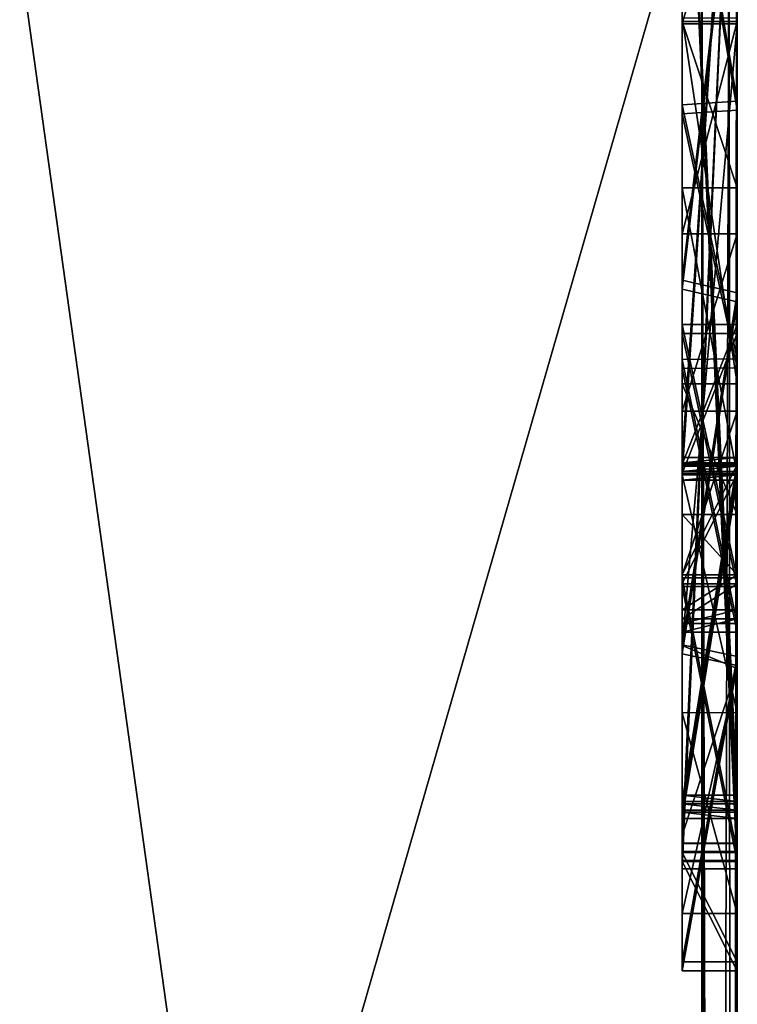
# Model space of a CAD drawing. Header units: millimetres. Extents: x -269 to 269, y -42 to 416.
# Tile 228 of 256: x 248.348 to 249, y -14.232 to -13.338. Entities that reach past the tile are written whole.
import ezdxf

# ---------------------------------------------------------------- set-up
doc = ezdxf.new("R2010")
doc.units = ezdxf.units.MM
doc.header["$LTSCALE"] = 65.185185
for name, color, linetype in [('1000', 7, 'CONTINUOUS'), ('1001', 7, 'CONTINUOUS'), ('1002', 7, 'CONTINUOUS'), ('1003', 7, 'CONTINUOUS'), ('1004', 7, 'CONTINUOUS'), ('1005', 7, 'CONTINUOUS'), ('1008', 7, 'CONTINUOUS'), ('1009', 7, 'CONTINUOUS'), ('1013', 7, 'CONTINUOUS'), ('1015', 7, 'CONTINUOUS'), ('1016', 7, 'CONTINUOUS'), ('1017', 7, 'CONTINUOUS'), ('1018', 7, 'CONTINUOUS'), ('1019', 7, 'CONTINUOUS'), ('1020', 7, 'CONTINUOUS'), ('1022', 7, 'CONTINUOUS'), ('1024', 7, 'CONTINUOUS'), ('1025', 7, 'CONTINUOUS'), ('1026', 7, 'CONTINUOUS'), ('1027', 7, 'CONTINUOUS'), ('1028', 7, 'CONTINUOUS'), ('1029', 7, 'CONTINUOUS'), ('923', 7, 'CONTINUOUS'), ('924', 7, 'CONTINUOUS'), ('930', 7, 'CONTINUOUS'), ('932', 7, 'CONTINUOUS'), ('945', 7, 'CONTINUOUS'), ('947', 7, 'CONTINUOUS'), ('962', 7, 'CONTINUOUS'), ('963', 7, 'CONTINUOUS'), ('964', 7, 'CONTINUOUS'), ('965', 7, 'CONTINUOUS'), ('966', 7, 'CONTINUOUS'), ('967', 7, 'CONTINUOUS'), ('968', 7, 'CONTINUOUS'), ('969', 7, 'CONTINUOUS'), ('970', 7, 'CONTINUOUS'), ('971', 7, 'CONTINUOUS'), ('972', 7, 'CONTINUOUS'), ('973', 7, 'CONTINUOUS'), ('974', 7, 'CONTINUOUS'), ('975', 7, 'CONTINUOUS'), ('976', 7, 'CONTINUOUS'), ('977', 7, 'CONTINUOUS'), ('978', 7, 'CONTINUOUS'), ('979', 7, 'CONTINUOUS'), ('981', 7, 'CONTINUOUS'), ('982', 7, 'CONTINUOUS'), ('983', 7, 'CONTINUOUS'), ('984', 7, 'CONTINUOUS'), ('985', 7, 'CONTINUOUS'), ('986', 7, 'CONTINUOUS'), ('987', 7, 'CONTINUOUS'), ('989', 7, 'CONTINUOUS'), ('990', 7, 'CONTINUOUS'), ('991', 7, 'CONTINUOUS'), ('992', 7, 'CONTINUOUS'), ('993', 7, 'CONTINUOUS'), ('994', 7, 'CONTINUOUS'), ('996', 7, 'CONTINUOUS'), ('997', 7, 'CONTINUOUS')]:
    doc.layers.add(name, color=color, linetype=linetype)

msp = doc.modelspace()

# ---------------------------------------------------------------- linework, layer by layer
at = {"layer": '1000', "color": 250, "linetype": 'Continuous', "true_color": 0x404040}
for points in [[(248.95, -13, -113.51682), (249, -13, -113.51682), (249, -14.10137, -113.80502), (248.95, -13, -113.51682)], [(248.95, -13, -113.51682), (249, -14.10137, -113.80502), (248.95, -14.10137, -113.80502), (248.95, -13, -113.51682)]]:
    msp.add_3dface(points, dxfattribs=at)
at = {"layer": '1001', "color": 250, "linetype": 'Continuous', "true_color": 0x404040}
for points in [[(248.95, -14.10906, -115.69804), (248.95, -13, -116.00191), (248.95, -14.1089, -115.65957), (248.95, -14.10906, -115.69804)], [(248.95, -14.1089, -115.65957), (248.95, -13, -116.00191), (248.95, -13.29393, -115.64486), (248.95, -14.1089, -115.65957)], [(248.95, -13, -115.22853), (248.95, -14.1089, -115.65957), (248.95, -13.29393, -115.64486), (248.95, -13, -115.22853)]]:
    msp.add_3dface(points, dxfattribs=at)
at = {"layer": '1002', "color": 250, "linetype": 'Continuous', "true_color": 0x404040}
for points in [[(248.95, -13, -114.28721), (248.95, -14.10137, -113.80502), (248.95, -14.10152, -113.84348), (248.95, -13, -114.28721)], [(248.95, -14.10137, -113.80502), (248.95, -13, -114.28721), (248.95, -13.30177, -113.87558), (248.95, -14.10137, -113.80502)], [(248.95, -13, -113.51682), (248.95, -14.10137, -113.80502), (248.95, -13.30177, -113.87558), (248.95, -13, -113.51682)]]:
    msp.add_3dface(points, dxfattribs=at)
at = {"layer": '1003', "color": 250, "linetype": 'Continuous', "true_color": 0x404040}
for points in [[(249, -13, -116.00191), (248.95, -13, -116.00191), (248.95, -14.10906, -115.69804), (249, -13, -116.00191)], [(249, -14.10906, -115.69804), (249, -13, -116.00191), (248.95, -14.10906, -115.69804), (249, -14.10906, -115.69804)]]:
    msp.add_3dface(points, dxfattribs=at)
at = {"layer": '1004', "color": 250, "linetype": 'Continuous', "true_color": 0x404040}
for points in [[(249, -14.1089, -115.65957), (249, -14.10906, -115.69804), (248.95, -14.10906, -115.69804), (249, -14.1089, -115.65957)], [(249, -14.1089, -115.65957), (248.95, -14.10906, -115.69804), (248.95, -14.1089, -115.65957), (249, -14.1089, -115.65957)]]:
    msp.add_3dface(points, dxfattribs=at)
at = {"layer": '1005', "color": 250, "linetype": 'Continuous', "true_color": 0x404040}
for points in [[(248.95, -13, -115.22853), (249, -13, -115.22853), (249, -14.1089, -115.65957), (248.95, -13, -115.22853)], [(248.95, -13, -115.22853), (249, -14.1089, -115.65957), (248.95, -14.1089, -115.65957), (248.95, -13, -115.22853)]]:
    msp.add_3dface(points, dxfattribs=at)
at = {"layer": '1008', "color": 250, "linetype": 'Continuous', "true_color": 0x404040}
for points in [[(249, -13, -114.28721), (248.95, -13, -114.28721), (248.95, -14.10152, -113.84348), (249, -13, -114.28721)], [(249, -14.10152, -113.84348), (249, -13, -114.28721), (248.95, -14.10152, -113.84348), (249, -14.10152, -113.84348)]]:
    msp.add_3dface(points, dxfattribs=at)
at = {"layer": '1009', "color": 250, "linetype": 'Continuous', "true_color": 0x404040}
for points in [[(249, -14.10137, -113.80502), (249, -14.10152, -113.84348), (248.95, -14.10152, -113.84348), (249, -14.10137, -113.80502)], [(248.95, -14.10137, -113.80502), (249, -14.10137, -113.80502), (248.95, -14.10152, -113.84348), (248.95, -14.10137, -113.80502)]]:
    msp.add_3dface(points, dxfattribs=at)
at = {"layer": '1013', "color": 250, "linetype": 'Continuous', "true_color": 0x404040}
for points in [[(248.95, -13, -118.01145), (248.95, -13.11424, -118.01099), (248.95, -13.90564, -118.15163), (248.95, -13, -118.01145)], [(248.95, -13.14538, -118.2801), (248.95, -13, -118.01145), (248.95, -13.5743, -118.2571), (248.95, -13.14538, -118.2801)], [(248.95, -13.5743, -118.2571), (248.95, -13, -118.01145), (248.95, -13.90564, -118.15163), (248.95, -13.5743, -118.2571)], [(248.95, -13.90564, -118.15163), (248.95, -13.11424, -118.01099), (248.95, -13.41488, -117.99979), (248.95, -13.90564, -118.15163)], [(248.95, -13.64638, -117.95297), (248.95, -13.90564, -118.15163), (248.95, -13.41488, -117.99979), (248.95, -13.64638, -117.95297)], [(248.95, -13.84452, -116.85417), (248.95, -14.09411, -117.18668), (248.95, -13.6144, -117.01376), (248.95, -13.84452, -116.85417)], [(248.95, -13.6144, -117.01376), (248.95, -14.09411, -117.18668), (248.95, -13.7417, -117.20722), (248.95, -13.6144, -117.01376)], [(248.95, -13.88598, -117.59259), (248.95, -13.90564, -118.15163), (248.95, -13.64638, -117.95297), (248.95, -13.88598, -117.59259)], [(248.95, -14.09411, -117.18668), (248.95, -14.19361, -117.57631), (248.95, -13.7417, -117.20722), (248.95, -14.09411, -117.18668)], [(248.95, -13.7417, -117.20722), (248.95, -14.19361, -117.57631), (248.95, -13.84192, -117.39625), (248.95, -13.7417, -117.20722)], [(248.95, -13.84192, -117.39625), (248.95, -14.19361, -117.57631), (248.95, -13.87383, -117.49203), (248.95, -13.84192, -117.39625)], [(248.95, -13.87383, -117.49203), (248.95, -14.19361, -117.57631), (248.95, -13.88598, -117.59259), (248.95, -13.87383, -117.49203)], [(248.95, -14.19361, -117.57631), (248.95, -13.90564, -118.15163), (248.95, -13.88598, -117.59259), (248.95, -14.19361, -117.57631)]]:
    msp.add_3dface(points, dxfattribs=at)
at = {"layer": '1015', "color": 250, "linetype": 'Continuous', "true_color": 0x404040}
for points in [[(249, -13.58575, -118.25554), (249, -13.14538, -118.2801), (248.95, -13.5743, -118.2571), (249, -13.58575, -118.25554)], [(249, -13.14538, -118.2801), (248.95, -13.14538, -118.2801), (248.95, -13.5743, -118.2571), (249, -13.14538, -118.2801)], [(249, -13.58575, -118.25554), (248.95, -13.5743, -118.2571), (248.95, -13.90564, -118.15163), (249, -13.58575, -118.25554)], [(249, -13.91601, -118.14483), (249, -13.58575, -118.25554), (248.95, -13.90564, -118.15163), (249, -13.91601, -118.14483)], [(249, -13.91601, -118.14483), (248.95, -13.90564, -118.15163), (248.95, -14.19361, -117.57631), (249, -13.91601, -118.14483)], [(249, -14.19361, -117.57631), (249, -13.91601, -118.14483), (248.95, -14.19361, -117.57631), (249, -14.19361, -117.57631)]]:
    msp.add_3dface(points, dxfattribs=at)
at = {"layer": '1016', "color": 250, "linetype": 'Continuous', "true_color": 0x404040}
for points in [[(249, -13.84452, -116.85417), (249, -14.09437, -117.18719), (248.95, -13.84452, -116.85417), (249, -13.84452, -116.85417)], [(249, -14.09437, -117.18719), (248.95, -14.09411, -117.18668), (248.95, -13.84452, -116.85417), (249, -14.09437, -117.18719)], [(249, -14.09437, -117.18719), (249, -14.19361, -117.57631), (248.95, -14.09411, -117.18668), (249, -14.09437, -117.18719)], [(249, -14.19361, -117.57631), (248.95, -14.19361, -117.57631), (248.95, -14.09411, -117.18668), (249, -14.19361, -117.57631)]]:
    msp.add_3dface(points, dxfattribs=at)
at = {"layer": '1017', "color": 250, "linetype": 'Continuous', "true_color": 0x404040}
for points in [[(249, -13.6144, -117.01376), (249, -13.84452, -116.85417), (248.95, -13.6144, -117.01376), (249, -13.6144, -117.01376)], [(249, -13.84452, -116.85417), (248.95, -13.84452, -116.85417), (248.95, -13.6144, -117.01376), (249, -13.84452, -116.85417)]]:
    msp.add_3dface(points, dxfattribs=at)
at = {"layer": '1018', "color": 250, "linetype": 'Continuous', "true_color": 0x404040}
for points in [[(249, -13.7417, -117.20722), (249, -13.6144, -117.01376), (248.95, -13.7417, -117.20722), (249, -13.7417, -117.20722)], [(249, -13.6144, -117.01376), (248.95, -13.6144, -117.01376), (248.95, -13.7417, -117.20722), (249, -13.6144, -117.01376)], [(249, -13.84192, -117.39625), (249, -13.7417, -117.20722), (248.95, -13.84192, -117.39625), (249, -13.84192, -117.39625)], [(249, -13.7417, -117.20722), (248.95, -13.7417, -117.20722), (248.95, -13.84192, -117.39625), (249, -13.7417, -117.20722)]]:
    msp.add_3dface(points, dxfattribs=at)
at = {"layer": '1019', "color": 250, "linetype": 'Continuous', "true_color": 0x404040}
for points in [[(249, -13.87383, -117.49203), (249, -13.84192, -117.39625), (248.95, -13.87383, -117.49203), (249, -13.87383, -117.49203)], [(249, -13.84192, -117.39625), (248.95, -13.84192, -117.39625), (248.95, -13.87383, -117.49203), (249, -13.84192, -117.39625)], [(249, -13.88598, -117.59259), (249, -13.87383, -117.49203), (248.95, -13.88598, -117.59259), (249, -13.88598, -117.59259)], [(249, -13.87383, -117.49203), (248.95, -13.87383, -117.49203), (248.95, -13.88598, -117.59259), (249, -13.87383, -117.49203)]]:
    msp.add_3dface(points, dxfattribs=at)
at = {"layer": '1020', "color": 250, "linetype": 'Continuous', "true_color": 0x404040}
for points in [[(249, -13.11424, -118.01099), (249, -13.41167, -118.00004), (248.95, -13.11424, -118.01099), (249, -13.11424, -118.01099)], [(248.95, -13.11424, -118.01099), (249, -13.41167, -118.00004), (248.95, -13.41488, -117.99979), (248.95, -13.11424, -118.01099)], [(249, -13.41167, -118.00004), (249, -13.64577, -117.95293), (248.95, -13.41488, -117.99979), (249, -13.41167, -118.00004)], [(249, -13.64577, -117.95293), (248.95, -13.64638, -117.95297), (248.95, -13.41488, -117.99979), (249, -13.64577, -117.95293)], [(249, -13.64577, -117.95293), (249, -13.88598, -117.59259), (248.95, -13.64638, -117.95297), (249, -13.64577, -117.95293)], [(249, -13.88598, -117.59259), (248.95, -13.88598, -117.59259), (248.95, -13.64638, -117.95297), (249, -13.88598, -117.59259)]]:
    msp.add_3dface(points, dxfattribs=at)
at = {"layer": '1022', "color": 250, "linetype": 'Continuous', "true_color": 0x404040}
for points in [[(248.95, -13, -120.01147), (248.95, -13.12236, -120.01097), (248.95, -13.91376, -120.15161), (248.95, -13, -120.01147)], [(248.95, -13.15351, -120.28008), (248.95, -13, -120.01147), (248.95, -13.58242, -120.25708), (248.95, -13.15351, -120.28008)], [(248.95, -13.58242, -120.25708), (248.95, -13, -120.01147), (248.95, -13.91376, -120.15161), (248.95, -13.58242, -120.25708)], [(248.95, -13.91376, -120.15161), (248.95, -13.12236, -120.01097), (248.95, -13.42301, -119.99978), (248.95, -13.91376, -120.15161)], [(248.95, -13.65451, -119.95296), (248.95, -13.91376, -120.15161), (248.95, -13.42301, -119.99978), (248.95, -13.65451, -119.95296)], [(248.95, -13.85265, -118.85415), (248.95, -14.10224, -119.18667), (248.95, -13.62252, -119.01374), (248.95, -13.85265, -118.85415)], [(248.95, -13.62252, -119.01374), (248.95, -14.10224, -119.18667), (248.95, -13.74983, -119.2072), (248.95, -13.62252, -119.01374)], [(248.95, -13.89411, -119.59257), (248.95, -13.91376, -120.15161), (248.95, -13.65451, -119.95296), (248.95, -13.89411, -119.59257)], [(248.95, -14.10224, -119.18667), (248.95, -14.20174, -119.5763), (248.95, -13.74983, -119.2072), (248.95, -14.10224, -119.18667)], [(248.95, -13.74983, -119.2072), (248.95, -14.20174, -119.5763), (248.95, -13.85004, -119.39623), (248.95, -13.74983, -119.2072)], [(248.95, -13.85004, -119.39623), (248.95, -14.20174, -119.5763), (248.95, -13.88195, -119.49201), (248.95, -13.85004, -119.39623)], [(248.95, -13.88195, -119.49201), (248.95, -14.20174, -119.5763), (248.95, -13.89411, -119.59257), (248.95, -13.88195, -119.49201)], [(248.95, -14.20174, -119.5763), (248.95, -13.91376, -120.15161), (248.95, -13.89411, -119.59257), (248.95, -14.20174, -119.5763)]]:
    msp.add_3dface(points, dxfattribs=at)
at = {"layer": '1024', "color": 250, "linetype": 'Continuous', "true_color": 0x404040}
for points in [[(249, -13.59388, -120.25552), (249, -13.15351, -120.28008), (248.95, -13.58242, -120.25708), (249, -13.59388, -120.25552)], [(249, -13.15351, -120.28008), (248.95, -13.15351, -120.28008), (248.95, -13.58242, -120.25708), (249, -13.15351, -120.28008)], [(249, -13.59388, -120.25552), (248.95, -13.58242, -120.25708), (248.95, -13.91376, -120.15161), (249, -13.59388, -120.25552)], [(249, -13.92414, -120.14482), (249, -13.59388, -120.25552), (248.95, -13.91376, -120.15161), (249, -13.92414, -120.14482)], [(249, -13.92414, -120.14482), (248.95, -13.91376, -120.15161), (248.95, -14.20174, -119.5763), (249, -13.92414, -120.14482)], [(249, -14.20174, -119.5763), (249, -13.92414, -120.14482), (248.95, -14.20174, -119.5763), (249, -14.20174, -119.5763)]]:
    msp.add_3dface(points, dxfattribs=at)
at = {"layer": '1025', "color": 250, "linetype": 'Continuous', "true_color": 0x404040}
for points in [[(249, -13.85265, -118.85415), (249, -14.1025, -119.18717), (248.95, -13.85265, -118.85415), (249, -13.85265, -118.85415)], [(249, -14.1025, -119.18717), (248.95, -14.10224, -119.18667), (248.95, -13.85265, -118.85415), (249, -14.1025, -119.18717)], [(249, -14.1025, -119.18717), (249, -14.20174, -119.5763), (248.95, -14.10224, -119.18667), (249, -14.1025, -119.18717)], [(249, -14.20174, -119.5763), (248.95, -14.20174, -119.5763), (248.95, -14.10224, -119.18667), (249, -14.20174, -119.5763)]]:
    msp.add_3dface(points, dxfattribs=at)
at = {"layer": '1026', "color": 250, "linetype": 'Continuous', "true_color": 0x404040}
for points in [[(249, -13.62252, -119.01374), (249, -13.85265, -118.85415), (248.95, -13.62252, -119.01374), (249, -13.62252, -119.01374)], [(249, -13.85265, -118.85415), (248.95, -13.85265, -118.85415), (248.95, -13.62252, -119.01374), (249, -13.85265, -118.85415)]]:
    msp.add_3dface(points, dxfattribs=at)
at = {"layer": '1027', "color": 250, "linetype": 'Continuous', "true_color": 0x404040}
for points in [[(249, -13.74983, -119.2072), (249, -13.62252, -119.01374), (248.95, -13.74983, -119.2072), (249, -13.74983, -119.2072)], [(249, -13.62252, -119.01374), (248.95, -13.62252, -119.01374), (248.95, -13.74983, -119.2072), (249, -13.62252, -119.01374)], [(249, -13.85004, -119.39623), (249, -13.74983, -119.2072), (248.95, -13.85004, -119.39623), (249, -13.85004, -119.39623)], [(249, -13.74983, -119.2072), (248.95, -13.74983, -119.2072), (248.95, -13.85004, -119.39623), (249, -13.74983, -119.2072)]]:
    msp.add_3dface(points, dxfattribs=at)
at = {"layer": '1028', "color": 250, "linetype": 'Continuous', "true_color": 0x404040}
for points in [[(249, -13.88195, -119.49201), (249, -13.85004, -119.39623), (248.95, -13.88195, -119.49201), (249, -13.88195, -119.49201)], [(249, -13.85004, -119.39623), (248.95, -13.85004, -119.39623), (248.95, -13.88195, -119.49201), (249, -13.85004, -119.39623)], [(249, -13.89411, -119.59257), (249, -13.88195, -119.49201), (248.95, -13.89411, -119.59257), (249, -13.89411, -119.59257)], [(249, -13.88195, -119.49201), (248.95, -13.88195, -119.49201), (248.95, -13.89411, -119.59257), (249, -13.88195, -119.49201)]]:
    msp.add_3dface(points, dxfattribs=at)
at = {"layer": '1029', "color": 250, "linetype": 'Continuous', "true_color": 0x404040}
for points in [[(249, -13.12236, -120.01097), (249, -13.41979, -120.00002), (248.95, -13.12236, -120.01097), (249, -13.12236, -120.01097)], [(248.95, -13.12236, -120.01097), (249, -13.41979, -120.00002), (248.95, -13.42301, -119.99978), (248.95, -13.12236, -120.01097)], [(249, -13.41979, -120.00002), (249, -13.65389, -119.95292), (248.95, -13.42301, -119.99978), (249, -13.41979, -120.00002)], [(249, -13.65389, -119.95292), (248.95, -13.65451, -119.95296), (248.95, -13.42301, -119.99978), (249, -13.65389, -119.95292)], [(249, -13.65389, -119.95292), (249, -13.89411, -119.59257), (248.95, -13.65451, -119.95296), (249, -13.65389, -119.95292)], [(249, -13.89411, -119.59257), (248.95, -13.89411, -119.59257), (248.95, -13.65451, -119.95296), (249, -13.89411, -119.59257)]]:
    msp.add_3dface(points, dxfattribs=at)
at = {"layer": '923', "color": 250, "linetype": 'Continuous', "true_color": 0x404040}
for points in [[(249, -13.0703, -352.32079), (249, -13.05608, -348.82082), (249, -18.25604, -348.7997), (249, -13.0703, -352.32079)], [(249, -18.27026, -352.29967), (249, -13.0703, -352.32079), (249, -18.25604, -348.7997), (249, -18.27026, -352.29967)]]:
    msp.add_3dface(points, dxfattribs=at)
at = {"layer": '924', "color": 250, "linetype": 'Continuous', "true_color": 0x404040}
for points in [[(249, -13, -120.2807), (249, -18.7215, -340.29774), (249, -18.5736, -339.9448), (249, -13, -120.2807)], [(249, -18.7215, -340.29774), (249, -13, -120.2807), (249, -13.15351, -120.28008), (249, -18.7215, -340.29774)], [(249, -13.01952, -339.8209), (249, -13, -120.2807), (249, -18.21948, -339.79977), (249, -13.01952, -339.8209)], [(249, -18.21948, -339.79977), (249, -13, -120.2807), (249, -18.5736, -339.9448), (249, -18.21948, -339.79977)], [(249, -13, -118.28069), (249, -13.14538, -118.2801), (249, -13.85265, -118.85415), (249, -13, -118.28069)], [(249, -13.12236, -120.01097), (249, -13, -118.28069), (249, -13.41979, -120.00002), (249, -13.12236, -120.01097)], [(249, -13.41979, -120.00002), (249, -13, -118.28069), (249, -13.65389, -119.95292), (249, -13.41979, -120.00002)], [(249, -13.65389, -119.95292), (249, -13, -118.28069), (249, -13.89411, -119.59257), (249, -13.65389, -119.95292)], [(249, -13.89411, -119.59257), (249, -13, -118.28069), (249, -13.88195, -119.49201), (249, -13.89411, -119.59257)], [(249, -13.88195, -119.49201), (249, -13, -118.28069), (249, -13.85004, -119.39623), (249, -13.88195, -119.49201)], [(249, -13.85004, -119.39623), (249, -13, -118.28069), (249, -13.74983, -119.2072), (249, -13.85004, -119.39623)], [(249, -13.74983, -119.2072), (249, -13, -118.28069), (249, -13.62252, -119.01374), (249, -13.74983, -119.2072)], [(249, -13.62252, -119.01374), (249, -13, -118.28069), (249, -13.85265, -118.85415), (249, -13.62252, -119.01374)], [(249, -13, -116.00191), (249, -14.10906, -115.69804), (249, -13.84452, -116.85417), (249, -13, -116.00191)], [(249, -13.11424, -118.01099), (249, -13, -116.00191), (249, -13.41167, -118.00004), (249, -13.11424, -118.01099)], [(249, -13.41167, -118.00004), (249, -13, -116.00191), (249, -13.64577, -117.95293), (249, -13.41167, -118.00004)], [(249, -13.64577, -117.95293), (249, -13, -116.00191), (249, -13.88598, -117.59259), (249, -13.64577, -117.95293)], [(249, -13.88598, -117.59259), (249, -13, -116.00191), (249, -13.87383, -117.49203), (249, -13.88598, -117.59259)], [(249, -13.87383, -117.49203), (249, -13, -116.00191), (249, -13.84192, -117.39625), (249, -13.87383, -117.49203)], [(249, -13.84192, -117.39625), (249, -13, -116.00191), (249, -13.6144, -117.01376), (249, -13.84192, -117.39625)], [(249, -13.6144, -117.01376), (249, -13, -116.00191), (249, -13.84452, -116.85417), (249, -13.6144, -117.01376)], [(249, -13, -115.22853), (249, -13, -114.28721), (249, -14.1089, -115.65957), (249, -13, -115.22853)], [(249, -13, -114.28721), (249, -14.10152, -113.84348), (249, -14.1089, -115.65957), (249, -13, -114.28721)], [(249, -13, -113.51682), (249, -13, -112.15151), (249, -14.10137, -113.80502), (249, -13, -113.51682)], [(249, -13, -112.15151), (249, -14.09343, -111.85191), (249, -14.10137, -113.80502), (249, -13, -112.15151)], [(249, -13, -111.38848), (249, -13, -110.43479), (249, -14.09328, -111.81345), (249, -13, -111.38848)], [(249, -13, -110.43479), (249, -14.0859, -109.99736), (249, -14.09328, -111.81345), (249, -13, -110.43479)], [(249, -13.34113, -107.58691), (249, -13, -109.67478), (249, -13.16631, -107.56508), (249, -13.34113, -107.58691)], [(249, -13, -109.67478), (249, -13.34113, -107.58691), (249, -14.08574, -109.9589), (249, -13, -109.67478)], [(249, -13, -107.17913), (249, -13, -103.31903), (249, -13.33918, -106.07128), (249, -13, -107.17913)], [(249, -13.02026, -107.19525), (249, -13, -107.17913), (249, -13.66823, -107.17771), (249, -13.02026, -107.19525)], [(249, -13.66823, -107.17771), (249, -13, -107.17913), (249, -13.78712, -106.99907), (249, -13.66823, -107.17771)], [(249, -13.78712, -106.99907), (249, -13, -107.17913), (249, -13.33918, -106.07128), (249, -13.78712, -106.99907)], [(249, -13.75575, -104.46981), (249, -13, -103.31903), (249, -13.75106, -103.31597), (249, -13.75575, -104.46981)], [(249, -13, -103.31903), (249, -13.75575, -104.46981), (249, -13.49019, -105.81705), (249, -13, -103.31903)], [(249, -13.33918, -106.07128), (249, -13, -103.31903), (249, -13.49019, -105.81705), (249, -13.33918, -106.07128)], [(249, -13, -103.04979), (249, -13, -101.39593), (249, -14.05766, -103.0455), (249, -13, -103.04979)], [(249, -13.74794, -102.54675), (249, -13, -101.39593), (249, -13.74325, -101.39291), (249, -13.74794, -102.54675)], [(249, -13, -101.39593), (249, -13.74794, -102.54675), (249, -14.05766, -103.0455), (249, -13, -101.39593)], [(249, -13, -101.1267), (249, -13, -99.47284), (249, -14.04985, -101.12243), (249, -13, -101.1267)], [(249, -13.74013, -100.62369), (249, -13, -99.47284), (249, -13.73544, -99.46985), (249, -13.74013, -100.62369)], [(249, -13, -99.47284), (249, -13.74013, -100.62369), (249, -14.04985, -101.12243), (249, -13, -99.47284)], [(249, -13, -99.20361), (249, -13, -19.81834), (249, -14.04203, -99.19937), (249, -13, -99.20361)], [(249, -13, -19.81834), (249, -17.41951, -19.80038), (249, -18.7215, -340.29774), (249, -13, -19.81834)], [(249, -13, -19.81834), (249, -18.7215, -340.29774), (249, -14.04203, -99.19937), (249, -13, -19.81834)], [(249, -13.33583, -107.31769), (249, -13.02026, -107.19525), (249, -13.66823, -107.17771), (249, -13.33583, -107.31769)], [(249, -13.14538, -118.2801), (249, -13.58575, -118.25554), (249, -13.85265, -118.85415), (249, -13.14538, -118.2801)], [(249, -13.59388, -120.25552), (249, -18.7215, -340.29774), (249, -13.15351, -120.28008), (249, -13.59388, -120.25552)], [(249, -13.84185, -106.72789), (249, -13.78712, -106.99907), (249, -13.33918, -106.07128), (249, -13.84185, -106.72789)], [(249, -13.69318, -106.34908), (249, -13.84185, -106.72789), (249, -13.33918, -106.07128), (249, -13.69318, -106.34908)], [(249, -13.53221, -106.19747), (249, -13.69318, -106.34908), (249, -13.33918, -106.07128), (249, -13.53221, -106.19747)], [(249, -13.34113, -107.58691), (249, -13.92692, -107.3168), (249, -14.08574, -109.9589), (249, -13.34113, -107.58691)], [(249, -13.49019, -105.81705), (249, -13.75575, -104.46981), (249, -13.75076, -105.97978), (249, -13.49019, -105.81705)], [(249, -13.58575, -118.25554), (249, -13.91601, -118.14483), (249, -14.1025, -119.18717), (249, -13.58575, -118.25554)], [(249, -13.85265, -118.85415), (249, -13.58575, -118.25554), (249, -14.1025, -119.18717), (249, -13.85265, -118.85415)], [(249, -13.92414, -120.14482), (249, -18.7215, -340.29774), (249, -13.59388, -120.25552), (249, -13.92414, -120.14482)], [(249, -13.7417, -117.20722), (249, -13.84192, -117.39625), (249, -13.6144, -117.01376), (249, -13.7417, -117.20722)], [(249, -13.74013, -100.62369), (249, -14.04782, -100.62244), (249, -14.04985, -101.12243), (249, -13.74013, -100.62369)], [(249, -13.74794, -102.54675), (249, -14.05563, -102.5455), (249, -14.05766, -103.0455), (249, -13.74794, -102.54675)], [(249, -13.75076, -105.97978), (249, -13.75575, -104.46981), (249, -13.967, -106.188), (249, -13.75076, -105.97978)], [(249, -13.75575, -104.46981), (249, -14.06344, -104.46856), (249, -14.14954, -106.72664), (249, -13.75575, -104.46981)], [(249, -13.967, -106.188), (249, -13.75575, -104.46981), (249, -14.14954, -106.72664), (249, -13.967, -106.188)], [(249, -13.84452, -116.85417), (249, -14.10906, -115.69804), (249, -14.09437, -117.18719), (249, -13.84452, -116.85417)], [(249, -13.91601, -118.14483), (249, -14.19361, -117.57631), (249, -14.20174, -119.5763), (249, -13.91601, -118.14483)], [(249, -14.1025, -119.18717), (249, -13.91601, -118.14483), (249, -14.20174, -119.5763), (249, -14.1025, -119.18717)], [(249, -14.20174, -119.5763), (249, -18.7215, -340.29774), (249, -13.92414, -120.14482), (249, -14.20174, -119.5763)], [(249, -13.92692, -107.3168), (249, -14.14954, -106.72664), (249, -14.08574, -109.9589), (249, -13.92692, -107.3168)], [(249, -14.04203, -99.19937), (249, -18.7215, -340.29774), (249, -14.04782, -100.62244), (249, -14.04203, -99.19937)], [(249, -14.04782, -100.62244), (249, -18.7215, -340.29774), (249, -14.04985, -101.12243), (249, -14.04782, -100.62244)], [(249, -14.04985, -101.12243), (249, -18.7215, -340.29774), (249, -14.14954, -106.72664), (249, -14.04985, -101.12243)], [(249, -14.05563, -102.5455), (249, -14.04985, -101.12243), (249, -14.14954, -106.72664), (249, -14.05563, -102.5455)], [(249, -14.05766, -103.0455), (249, -14.05563, -102.5455), (249, -14.14954, -106.72664), (249, -14.05766, -103.0455)], [(249, -14.06344, -104.46856), (249, -14.05766, -103.0455), (249, -14.14954, -106.72664), (249, -14.06344, -104.46856)], [(249, -14.14954, -106.72664), (249, -18.7215, -340.29774), (249, -14.08574, -109.9589), (249, -14.14954, -106.72664)], [(249, -14.08574, -109.9589), (249, -18.7215, -340.29774), (249, -14.0859, -109.99736), (249, -14.08574, -109.9589)], [(249, -14.0859, -109.99736), (249, -18.7215, -340.29774), (249, -14.09328, -111.81345), (249, -14.0859, -109.99736)], [(249, -14.09328, -111.81345), (249, -18.7215, -340.29774), (249, -14.09343, -111.85191), (249, -14.09328, -111.81345)], [(249, -14.09343, -111.85191), (249, -18.7215, -340.29774), (249, -14.19361, -117.57631), (249, -14.09343, -111.85191)], [(249, -14.10137, -113.80502), (249, -14.09343, -111.85191), (249, -14.19361, -117.57631), (249, -14.10137, -113.80502)], [(249, -14.09437, -117.18719), (249, -14.10906, -115.69804), (249, -14.19361, -117.57631), (249, -14.09437, -117.18719)], [(249, -14.10152, -113.84348), (249, -14.10137, -113.80502), (249, -14.19361, -117.57631), (249, -14.10152, -113.84348)], [(249, -14.1089, -115.65957), (249, -14.10152, -113.84348), (249, -14.19361, -117.57631), (249, -14.1089, -115.65957)], [(249, -14.10906, -115.69804), (249, -14.1089, -115.65957), (249, -14.19361, -117.57631), (249, -14.10906, -115.69804)], [(249, -14.19361, -117.57631), (249, -18.7215, -340.29774), (249, -14.20174, -119.5763), (249, -14.19361, -117.57631)]]:
    msp.add_3dface(points, dxfattribs=at)
at = {"layer": '930', "color": 250, "linetype": 'Continuous', "true_color": 0x404040}
for points in [[(249, -18.27026, -352.29967), (247.5, -18.27026, -352.29967), (247.5, -13.0703, -352.32079), (249, -18.27026, -352.29967)], [(249, -18.27026, -352.29967), (247.5, -13.0703, -352.32079), (249, -13.0703, -352.32079), (249, -18.27026, -352.29967)]]:
    msp.add_3dface(points, dxfattribs=at)
at = {"layer": '932', "color": 250, "linetype": 'Continuous', "true_color": 0x404040}
for points in [[(247.5, -13.05608, -348.82082), (247.5, -18.25604, -348.7997), (249, -13.05608, -348.82082), (247.5, -13.05608, -348.82082)], [(249, -13.05608, -348.82082), (247.5, -18.25604, -348.7997), (249, -18.25604, -348.7997), (249, -13.05608, -348.82082)]]:
    msp.add_3dface(points, dxfattribs=at)
at = {"layer": '945', "color": 250, "linetype": 'Continuous', "true_color": 0x404040}
for points in [[(247.5, -18.21948, -339.79977), (247.5, -13.01952, -339.8209), (249, -18.21948, -339.79977), (247.5, -18.21948, -339.79977)], [(247.5, -13.01952, -339.8209), (249, -13.01952, -339.8209), (249, -18.21948, -339.79977), (247.5, -13.01952, -339.8209)]]:
    msp.add_3dface(points, dxfattribs=at)
at = {"layer": '947', "color": 250, "linetype": 'Continuous', "true_color": 0x404040}
for points in [[(248.99481, -17.5733, -19.63873), (248.99963, -13, -19.77523), (248.99271, -13.1597, -19.62686), (248.99481, -17.5733, -19.63873)], [(248.99963, -13, -19.77523), (248.99481, -17.5733, -19.63873), (249, -17.41951, -19.80038), (248.99963, -13, -19.77523)], [(248.99991, -13, -19.79678), (248.99963, -13, -19.77523), (249, -17.41951, -19.80038), (248.99991, -13, -19.79678)], [(249, -13, -19.81834), (248.99991, -13, -19.79678), (249, -17.41951, -19.80038), (249, -13, -19.81834)], [(248.96779, -13.21792, -19.41745), (248.9793, -17.72608, -19.4781), (248.99271, -13.1597, -19.62686), (248.96779, -13.21792, -19.41745)], [(248.9793, -17.72608, -19.4781), (248.99481, -17.5733, -19.63873), (248.99271, -13.1597, -19.62686), (248.9793, -17.72608, -19.4781)], [(248.12018, -17.71178, -17.89524), (248.96779, -17.71789, -19.39917), (248.33846, -13.21267, -18.12333), (248.12018, -17.71178, -17.89524)], [(248.33846, -13.21267, -18.12333), (248.96779, -17.71789, -19.39917), (248.96779, -13.21792, -19.41745), (248.33846, -13.21267, -18.12333)], [(248.97389, -17.72001, -19.43878), (248.9793, -17.72608, -19.4781), (248.96779, -13.21792, -19.41745), (248.97389, -17.72001, -19.43878)], [(248.96779, -17.71789, -19.39917), (248.97389, -17.72001, -19.43878), (248.96779, -13.21792, -19.41745), (248.96779, -17.71789, -19.39917)]]:
    msp.add_3dface(points, dxfattribs=at)
at = {"layer": '962', "color": 250, "linetype": 'Continuous', "true_color": 0x404040}
for points in [[(248.95, -13, -99.20361), (249, -13, -99.20361), (249, -14.04203, -99.19937), (248.95, -13, -99.20361)], [(248.95, -13, -99.20361), (249, -14.04203, -99.19937), (248.95, -14.04203, -99.19937), (248.95, -13, -99.20361)]]:
    msp.add_3dface(points, dxfattribs=at)
at = {"layer": '963', "color": 250, "linetype": 'Continuous', "true_color": 0x404040}
for points in [[(248.95, -13, -99.47284), (248.95, -13, -99.20361), (248.95, -13.73544, -99.46985), (248.95, -13, -99.47284)], [(248.95, -13, -99.20361), (248.95, -14.04203, -99.19937), (248.95, -13.73544, -99.46985), (248.95, -13, -99.20361)], [(248.95, -13.73544, -99.46985), (248.95, -14.04203, -99.19937), (248.95, -14.04782, -100.62244), (248.95, -13.73544, -99.46985)], [(248.95, -13.74013, -100.62369), (248.95, -13.73544, -99.46985), (248.95, -14.04782, -100.62244), (248.95, -13.74013, -100.62369)]]:
    msp.add_3dface(points, dxfattribs=at)
at = {"layer": '964', "color": 250, "linetype": 'Continuous', "true_color": 0x404040}
for points in [[(249, -13, -99.47284), (248.95, -13, -99.47284), (248.95, -13.73544, -99.46985), (249, -13, -99.47284)], [(249, -13.73544, -99.46985), (249, -13, -99.47284), (248.95, -13.73544, -99.46985), (249, -13.73544, -99.46985)]]:
    msp.add_3dface(points, dxfattribs=at)
at = {"layer": '965', "color": 250, "linetype": 'Continuous', "true_color": 0x404040}
for points in [[(249, -13.74013, -100.62369), (249, -13.73544, -99.46985), (248.95, -13.74013, -100.62369), (249, -13.74013, -100.62369)], [(249, -13.73544, -99.46985), (248.95, -13.73544, -99.46985), (248.95, -13.74013, -100.62369), (249, -13.73544, -99.46985)]]:
    msp.add_3dface(points, dxfattribs=at)
at = {"layer": '966', "color": 250, "linetype": 'Continuous', "true_color": 0x404040}
for points in [[(249, -14.04782, -100.62244), (249, -13.74013, -100.62369), (248.95, -14.04782, -100.62244), (249, -14.04782, -100.62244)], [(249, -13.74013, -100.62369), (248.95, -13.74013, -100.62369), (248.95, -14.04782, -100.62244), (249, -13.74013, -100.62369)]]:
    msp.add_3dface(points, dxfattribs=at)
at = {"layer": '967', "color": 250, "linetype": 'Continuous', "true_color": 0x404040}
for points in [[(249, -14.04203, -99.19937), (249, -14.04782, -100.62244), (248.95, -14.04203, -99.19937), (249, -14.04203, -99.19937)], [(248.95, -14.04203, -99.19937), (249, -14.04782, -100.62244), (248.95, -14.04782, -100.62244), (248.95, -14.04203, -99.19937)]]:
    msp.add_3dface(points, dxfattribs=at)
at = {"layer": '968', "color": 250, "linetype": 'Continuous', "true_color": 0x404040}
for points in [[(248.95, -13, -101.1267), (249, -13, -101.1267), (249, -14.04985, -101.12243), (248.95, -13, -101.1267)], [(248.95, -13, -101.1267), (249, -14.04985, -101.12243), (248.95, -14.04985, -101.12243), (248.95, -13, -101.1267)]]:
    msp.add_3dface(points, dxfattribs=at)
at = {"layer": '969', "color": 250, "linetype": 'Continuous', "true_color": 0x404040}
for points in [[(248.95, -13, -101.39593), (248.95, -13, -101.1267), (248.95, -13.74325, -101.39291), (248.95, -13, -101.39593)], [(248.95, -13, -101.1267), (248.95, -14.04985, -101.12243), (248.95, -13.74325, -101.39291), (248.95, -13, -101.1267)], [(248.95, -13.74325, -101.39291), (248.95, -14.04985, -101.12243), (248.95, -14.05563, -102.5455), (248.95, -13.74325, -101.39291)], [(248.95, -13.74794, -102.54675), (248.95, -13.74325, -101.39291), (248.95, -14.05563, -102.5455), (248.95, -13.74794, -102.54675)]]:
    msp.add_3dface(points, dxfattribs=at)
at = {"layer": '970', "color": 250, "linetype": 'Continuous', "true_color": 0x404040}
for points in [[(249, -13, -101.39593), (248.95, -13, -101.39593), (248.95, -13.74325, -101.39291), (249, -13, -101.39593)], [(249, -13.74325, -101.39291), (249, -13, -101.39593), (248.95, -13.74325, -101.39291), (249, -13.74325, -101.39291)]]:
    msp.add_3dface(points, dxfattribs=at)
at = {"layer": '971', "color": 250, "linetype": 'Continuous', "true_color": 0x404040}
for points in [[(249, -13.74794, -102.54675), (249, -13.74325, -101.39291), (248.95, -13.74794, -102.54675), (249, -13.74794, -102.54675)], [(249, -13.74325, -101.39291), (248.95, -13.74325, -101.39291), (248.95, -13.74794, -102.54675), (249, -13.74325, -101.39291)]]:
    msp.add_3dface(points, dxfattribs=at)
at = {"layer": '972', "color": 250, "linetype": 'Continuous', "true_color": 0x404040}
for points in [[(249, -14.05563, -102.5455), (249, -13.74794, -102.54675), (248.95, -14.05563, -102.5455), (249, -14.05563, -102.5455)], [(249, -13.74794, -102.54675), (248.95, -13.74794, -102.54675), (248.95, -14.05563, -102.5455), (249, -13.74794, -102.54675)]]:
    msp.add_3dface(points, dxfattribs=at)
at = {"layer": '973', "color": 250, "linetype": 'Continuous', "true_color": 0x404040}
for points in [[(249, -14.04985, -101.12243), (249, -14.05563, -102.5455), (248.95, -14.04985, -101.12243), (249, -14.04985, -101.12243)], [(248.95, -14.04985, -101.12243), (249, -14.05563, -102.5455), (248.95, -14.05563, -102.5455), (248.95, -14.04985, -101.12243)]]:
    msp.add_3dface(points, dxfattribs=at)
at = {"layer": '974', "color": 250, "linetype": 'Continuous', "true_color": 0x404040}
for points in [[(248.95, -13, -103.04979), (249, -13, -103.04979), (249, -14.05766, -103.0455), (248.95, -13, -103.04979)], [(248.95, -13, -103.04979), (249, -14.05766, -103.0455), (248.95, -14.05766, -103.0455), (248.95, -13, -103.04979)]]:
    msp.add_3dface(points, dxfattribs=at)
at = {"layer": '975', "color": 250, "linetype": 'Continuous', "true_color": 0x404040}
for points in [[(248.95, -13, -103.31903), (248.95, -13, -103.04979), (248.95, -13.75106, -103.31597), (248.95, -13, -103.31903)], [(248.95, -13, -103.04979), (248.95, -14.05766, -103.0455), (248.95, -13.75106, -103.31597), (248.95, -13, -103.04979)], [(248.95, -13.75106, -103.31597), (248.95, -14.05766, -103.0455), (248.95, -14.06344, -104.46856), (248.95, -13.75106, -103.31597)], [(248.95, -13.75575, -104.46981), (248.95, -13.75106, -103.31597), (248.95, -14.06344, -104.46856), (248.95, -13.75575, -104.46981)]]:
    msp.add_3dface(points, dxfattribs=at)
at = {"layer": '976', "color": 250, "linetype": 'Continuous', "true_color": 0x404040}
for points in [[(249, -13, -103.31903), (248.95, -13, -103.31903), (248.95, -13.75106, -103.31597), (249, -13, -103.31903)], [(249, -13.75106, -103.31597), (249, -13, -103.31903), (248.95, -13.75106, -103.31597), (249, -13.75106, -103.31597)]]:
    msp.add_3dface(points, dxfattribs=at)
at = {"layer": '977', "color": 250, "linetype": 'Continuous', "true_color": 0x404040}
for points in [[(249, -13.75575, -104.46981), (249, -13.75106, -103.31597), (248.95, -13.75575, -104.46981), (249, -13.75575, -104.46981)], [(249, -13.75106, -103.31597), (248.95, -13.75106, -103.31597), (248.95, -13.75575, -104.46981), (249, -13.75106, -103.31597)]]:
    msp.add_3dface(points, dxfattribs=at)
at = {"layer": '978', "color": 250, "linetype": 'Continuous', "true_color": 0x404040}
for points in [[(249, -14.06344, -104.46856), (249, -13.75575, -104.46981), (248.95, -14.06344, -104.46856), (249, -14.06344, -104.46856)], [(249, -13.75575, -104.46981), (248.95, -13.75575, -104.46981), (248.95, -14.06344, -104.46856), (249, -13.75575, -104.46981)]]:
    msp.add_3dface(points, dxfattribs=at)
at = {"layer": '979', "color": 250, "linetype": 'Continuous', "true_color": 0x404040}
for points in [[(249, -14.05766, -103.0455), (249, -14.06344, -104.46856), (248.95, -14.05766, -103.0455), (249, -14.05766, -103.0455)], [(248.95, -14.05766, -103.0455), (249, -14.06344, -104.46856), (248.95, -14.06344, -104.46856), (248.95, -14.05766, -103.0455)]]:
    msp.add_3dface(points, dxfattribs=at)
at = {"layer": '981', "color": 250, "linetype": 'Continuous', "true_color": 0x404040}
for points in [[(248.95, -13.16631, -107.56508), (248.95, -13, -107.50324), (248.95, -13.34113, -107.58691), (248.95, -13.16631, -107.56508)], [(248.95, -13.34113, -107.58691), (248.95, -13, -107.50324), (248.95, -13.90614, -107.33906), (248.95, -13.34113, -107.58691)], [(248.95, -13.90614, -107.33906), (248.95, -13, -107.50324), (248.95, -13.33583, -107.31769), (248.95, -13.90614, -107.33906)], [(248.95, -13.66823, -107.17772), (248.95, -13.90614, -107.33906), (248.95, -13.33583, -107.31769), (248.95, -13.66823, -107.17772)], [(248.95, -13.75114, -105.98006), (248.95, -13.96738, -106.18849), (248.95, -13.33918, -106.07128), (248.95, -13.75114, -105.98006)], [(248.95, -13.33918, -106.07128), (248.95, -13.96738, -106.18849), (248.95, -13.53217, -106.19744), (248.95, -13.33918, -106.07128)], [(248.95, -13.49019, -105.81705), (248.95, -13.75114, -105.98006), (248.95, -13.33918, -106.07128), (248.95, -13.49019, -105.81705)], [(248.95, -13.96738, -106.18849), (248.95, -14.14954, -106.72664), (248.95, -13.53217, -106.19744), (248.95, -13.96738, -106.18849)], [(248.95, -13.53217, -106.19744), (248.95, -14.14954, -106.72664), (248.95, -13.69314, -106.34904), (248.95, -13.53217, -106.19744)], [(248.95, -14.07833, -107.08605), (248.95, -13.90614, -107.33906), (248.95, -13.66823, -107.17772), (248.95, -14.07833, -107.08605)], [(248.95, -13.78713, -106.99904), (248.95, -14.07833, -107.08605), (248.95, -13.66823, -107.17772), (248.95, -13.78713, -106.99904)], [(248.95, -13.69314, -106.34904), (248.95, -14.14954, -106.72664), (248.95, -13.84185, -106.72789), (248.95, -13.69314, -106.34904)], [(248.95, -13.84185, -106.72789), (248.95, -14.07833, -107.08605), (248.95, -13.78713, -106.99904), (248.95, -13.84185, -106.72789)], [(248.95, -14.14954, -106.72664), (248.95, -14.07833, -107.08605), (248.95, -13.84185, -106.72789), (248.95, -14.14954, -106.72664)]]:
    msp.add_3dface(points, dxfattribs=at)
at = {"layer": '982', "color": 250, "linetype": 'Continuous', "true_color": 0x404040}
for points in [[(249, -13.34113, -107.58691), (249, -13.16631, -107.56508), (248.95, -13.34113, -107.58691), (249, -13.34113, -107.58691)], [(249, -13.16631, -107.56508), (248.95, -13.16631, -107.56508), (248.95, -13.34113, -107.58691), (249, -13.16631, -107.56508)]]:
    msp.add_3dface(points, dxfattribs=at)
at = {"layer": '983', "color": 250, "linetype": 'Continuous', "true_color": 0x404040}
for points in [[(249, -13.92692, -107.3168), (249, -13.34113, -107.58691), (248.95, -13.90614, -107.33906), (249, -13.92692, -107.3168)], [(249, -13.34113, -107.58691), (248.95, -13.34113, -107.58691), (248.95, -13.90614, -107.33906), (249, -13.34113, -107.58691)], [(249, -13.92692, -107.3168), (248.95, -13.90614, -107.33906), (248.95, -14.07833, -107.08605), (249, -13.92692, -107.3168)], [(249, -14.14954, -106.72664), (249, -13.92692, -107.3168), (248.95, -14.14954, -106.72664), (249, -14.14954, -106.72664)], [(249, -13.92692, -107.3168), (248.95, -14.07833, -107.08605), (248.95, -14.14954, -106.72664), (249, -13.92692, -107.3168)]]:
    msp.add_3dface(points, dxfattribs=at)
at = {"layer": '984', "color": 250, "linetype": 'Continuous', "true_color": 0x404040}
for points in [[(249, -13.49019, -105.81705), (249, -13.75076, -105.97978), (248.95, -13.49019, -105.81705), (249, -13.49019, -105.81705)], [(249, -13.75076, -105.97978), (248.95, -13.75114, -105.98006), (248.95, -13.49019, -105.81705), (249, -13.75076, -105.97978)], [(249, -13.75076, -105.97978), (249, -13.967, -106.188), (248.95, -13.75114, -105.98006), (249, -13.75076, -105.97978)], [(249, -13.967, -106.188), (248.95, -13.96738, -106.18849), (248.95, -13.75114, -105.98006), (249, -13.967, -106.188)], [(249, -13.967, -106.188), (249, -14.14954, -106.72664), (248.95, -13.96738, -106.18849), (249, -13.967, -106.188)], [(249, -14.14954, -106.72664), (248.95, -14.14954, -106.72664), (248.95, -13.96738, -106.18849), (249, -14.14954, -106.72664)]]:
    msp.add_3dface(points, dxfattribs=at)
at = {"layer": '985', "color": 250, "linetype": 'Continuous', "true_color": 0x404040}
for points in [[(249, -13.33918, -106.07128), (249, -13.49019, -105.81705), (248.95, -13.33918, -106.07128), (249, -13.33918, -106.07128)], [(249, -13.49019, -105.81705), (248.95, -13.49019, -105.81705), (248.95, -13.33918, -106.07128), (249, -13.49019, -105.81705)]]:
    msp.add_3dface(points, dxfattribs=at)
at = {"layer": '986', "color": 250, "linetype": 'Continuous', "true_color": 0x404040}
for points in [[(249, -13.53221, -106.19747), (249, -13.33918, -106.07128), (248.95, -13.53217, -106.19744), (249, -13.53221, -106.19747)], [(249, -13.33918, -106.07128), (248.95, -13.33918, -106.07128), (248.95, -13.53217, -106.19744), (249, -13.33918, -106.07128)], [(249, -13.53221, -106.19747), (248.95, -13.53217, -106.19744), (248.95, -13.69314, -106.34904), (249, -13.53221, -106.19747)], [(249, -13.69318, -106.34908), (249, -13.53221, -106.19747), (248.95, -13.69314, -106.34904), (249, -13.69318, -106.34908)], [(249, -13.69318, -106.34908), (248.95, -13.69314, -106.34904), (248.95, -13.84185, -106.72789), (249, -13.69318, -106.34908)], [(249, -13.84185, -106.72789), (249, -13.69318, -106.34908), (248.95, -13.84185, -106.72789), (249, -13.84185, -106.72789)]]:
    msp.add_3dface(points, dxfattribs=at)
at = {"layer": '987', "color": 250, "linetype": 'Continuous', "true_color": 0x404040}
for points in [[(249, -13.33583, -107.31769), (249, -13.66823, -107.17771), (248.95, -13.33583, -107.31769), (249, -13.33583, -107.31769)], [(249, -13.66823, -107.17771), (248.95, -13.66823, -107.17772), (248.95, -13.33583, -107.31769), (249, -13.66823, -107.17771)], [(249, -13.66823, -107.17771), (249, -13.78712, -106.99907), (248.95, -13.66823, -107.17772), (249, -13.66823, -107.17771)], [(249, -13.78712, -106.99907), (248.95, -13.78713, -106.99904), (248.95, -13.66823, -107.17772), (249, -13.78712, -106.99907)], [(249, -13.78712, -106.99907), (249, -13.84185, -106.72789), (248.95, -13.78713, -106.99904), (249, -13.78712, -106.99907)], [(249, -13.84185, -106.72789), (248.95, -13.84185, -106.72789), (248.95, -13.78713, -106.99904), (249, -13.84185, -106.72789)]]:
    msp.add_3dface(points, dxfattribs=at)
at = {"layer": '989', "color": 250, "linetype": 'Continuous', "true_color": 0x404040}
for points in [[(248.95, -13, -109.67478), (249, -13, -109.67478), (249, -14.08574, -109.9589), (248.95, -13, -109.67478)], [(248.95, -13, -109.67478), (249, -14.08574, -109.9589), (248.95, -14.08574, -109.9589), (248.95, -13, -109.67478)]]:
    msp.add_3dface(points, dxfattribs=at)
at = {"layer": '990', "color": 250, "linetype": 'Continuous', "true_color": 0x404040}
for points in [[(248.95, -13, -112.15151), (248.95, -13.27831, -111.79873), (248.95, -14.09328, -111.81345), (248.95, -13, -112.15151)], [(248.95, -13.27831, -111.79873), (248.95, -13, -111.38848), (248.95, -14.09328, -111.81345), (248.95, -13.27831, -111.79873)], [(248.95, -14.09343, -111.85191), (248.95, -13, -112.15151), (248.95, -14.09328, -111.81345), (248.95, -14.09343, -111.85191)]]:
    msp.add_3dface(points, dxfattribs=at)
at = {"layer": '991', "color": 250, "linetype": 'Continuous', "true_color": 0x404040}
for points in [[(248.95, -13, -110.43479), (248.95, -14.08574, -109.9589), (248.95, -14.0859, -109.99736), (248.95, -13, -110.43479)], [(248.95, -14.08574, -109.9589), (248.95, -13, -110.43479), (248.95, -13.28614, -110.02946), (248.95, -14.08574, -109.9589)], [(248.95, -13, -109.67478), (248.95, -14.08574, -109.9589), (248.95, -13.28614, -110.02946), (248.95, -13, -109.67478)]]:
    msp.add_3dface(points, dxfattribs=at)
at = {"layer": '992', "color": 250, "linetype": 'Continuous', "true_color": 0x404040}
for points in [[(249, -13, -112.15151), (248.95, -13, -112.15151), (248.95, -14.09343, -111.85191), (249, -13, -112.15151)], [(249, -14.09343, -111.85191), (249, -13, -112.15151), (248.95, -14.09343, -111.85191), (249, -14.09343, -111.85191)]]:
    msp.add_3dface(points, dxfattribs=at)
at = {"layer": '993', "color": 250, "linetype": 'Continuous', "true_color": 0x404040}
for points in [[(249, -14.09328, -111.81345), (249, -14.09343, -111.85191), (248.95, -14.09343, -111.85191), (249, -14.09328, -111.81345)], [(249, -14.09328, -111.81345), (248.95, -14.09343, -111.85191), (248.95, -14.09328, -111.81345), (249, -14.09328, -111.81345)]]:
    msp.add_3dface(points, dxfattribs=at)
at = {"layer": '994', "color": 250, "linetype": 'Continuous', "true_color": 0x404040}
for points in [[(248.95, -13, -111.38848), (249, -13, -111.38848), (249, -14.09328, -111.81345), (248.95, -13, -111.38848)], [(248.95, -13, -111.38848), (249, -14.09328, -111.81345), (248.95, -14.09328, -111.81345), (248.95, -13, -111.38848)]]:
    msp.add_3dface(points, dxfattribs=at)
at = {"layer": '996', "color": 250, "linetype": 'Continuous', "true_color": 0x404040}
for points in [[(249, -13, -110.43479), (248.95, -13, -110.43479), (248.95, -14.0859, -109.99736), (249, -13, -110.43479)], [(249, -14.0859, -109.99736), (249, -13, -110.43479), (248.95, -14.0859, -109.99736), (249, -14.0859, -109.99736)]]:
    msp.add_3dface(points, dxfattribs=at)
at = {"layer": '997', "color": 250, "linetype": 'Continuous', "true_color": 0x404040}
for points in [[(249, -14.08574, -109.9589), (249, -14.0859, -109.99736), (248.95, -14.0859, -109.99736), (249, -14.08574, -109.9589)], [(248.95, -14.08574, -109.9589), (249, -14.08574, -109.9589), (248.95, -14.0859, -109.99736), (248.95, -14.08574, -109.9589)]]:
    msp.add_3dface(points, dxfattribs=at)

doc.saveas('drawing.dxf')
